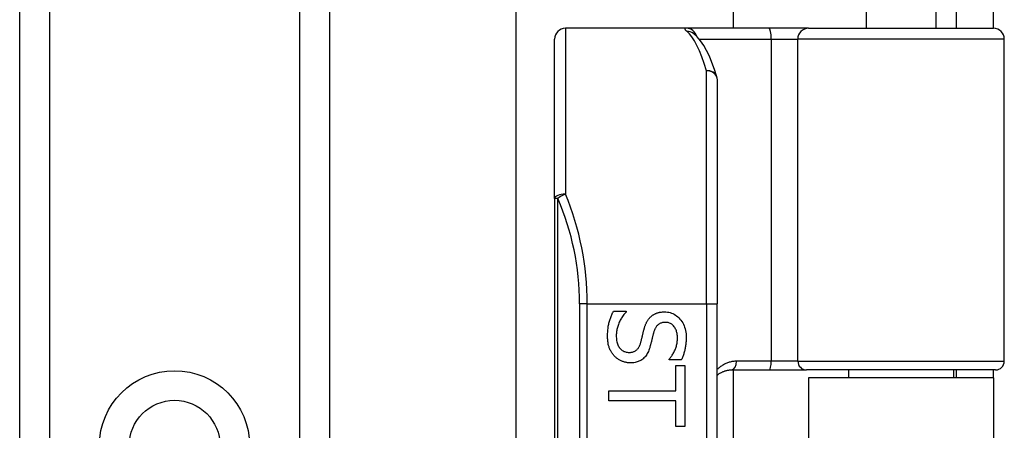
# Model space of a CAD drawing. Header units: inches. Extents: x 7 to 171, y 11 to 89.
# Tile 84 of 128: x 41.433 to 43.219, y 50.397 to 51.143. Entities that reach past the tile are written whole.
import ezdxf

# ---------------------------------------------------------------- set-up
doc = ezdxf.new("R2010")
doc.units = ezdxf.units.IN
doc.header["$MEASUREMENT"] = 0
doc.layers.add('Visible Edges(ANSI)', color=7, linetype='Continuous', lineweight=25)
doc.layers.add('Visible Tangent Edges(ANSI)', color=7, linetype='Continuous', lineweight=25)

msp = doc.modelspace()

# ---------------------------------------------------------------- linework, layer by layer
at = {"layer": 'Visible Edges(ANSI)'}
for p, q in [((41.4326, 33.3103), (41.4326, 66.4442)), ((41.9946, 66.4442), (41.9946, 33.3103)), ((42.3334, 50.3132), (42.3334, 63.0928)), ((42.7271, 62.2787), (42.7271, 51.1272)), ((42.9686, 51.2808), (42.9686, 51.1272)), ((43.0946, 51.2808), (43.0946, 51.1272)), ((43.1316, 51.1582), (43.1316, 51.1272)), ((43.1996, 51.1272), (43.1996, 51.1582)), ((42.6422, 51.1272), (42.4228, 51.1272)), ((42.7917, 51.1272), (42.6422, 51.1272)), ((42.6549, 51.1178), (42.6545, 51.1182)), ((42.864, 51.1272), (42.7917, 51.1272)), ((42.864, 51.1272), (43.1994, 51.1272)), ((42.4031, 50.8183), (42.4031, 51.1075)), ((43.2191, 50.5229), (43.2191, 51.1075)), ((42.6983, 51.0335), (42.6983, 50.6272)), ((42.4031, 50.8183), (42.4031, 48.9361)), ((42.5099, 50.6135), (42.5329, 50.6135)), ((42.5329, 50.6135), (42.5329, 50.6122)), ((42.6983, 49.1272), (42.6983, 50.6272)), ((42.6111, 50.5252), (42.6111, 50.5265)), ((42.6329, 50.5252), (42.6111, 50.5252)), ((42.6231, 50.5152), (42.6394, 50.5152)), ((42.6231, 50.469), (42.6231, 50.5152)), ((42.6394, 50.5152), (42.6394, 50.4045)), ((42.7241, 50.5072), (42.7926, 50.5072)), ((42.7271, 50.5072), (42.7271, 49.2473)), ((42.7926, 50.5072), (42.8601, 50.5072)), ((43.2033, 50.5072), (42.8601, 50.5072)), ((42.9361, 50.5072), (42.9361, 50.4927)), ((43.127, 50.5072), (43.127, 50.4927)), ((43.1316, 50.5072), (43.1316, 50.4927)), ((43.1996, 50.4927), (43.1996, 50.5072)), ((43.1996, 50.4927), (42.8636, 50.4927)), ((42.8636, 50.4927), (42.8636, 49.2617)), ((43.1996, 50.4927), (43.1996, 49.2617)), ((42.5016, 50.4507), (42.5016, 50.469)), ((42.5016, 50.469), (42.6231, 50.469)), ((42.6231, 50.4507), (42.5016, 50.4507)), ((42.6231, 50.4045), (42.6231, 50.4507)), ((42.6394, 50.4045), (42.6231, 50.4045))]:
    msp.add_line(p, q, dxfattribs=at)
at = {"layer": 'Visible Edges(ANSI)', "flags": 128}
for points in [[(42.6975, 51.0393), (42.6931, 51.0526), (42.6886, 51.065), (42.6839, 51.0763), (42.6789, 51.0866), (42.6737, 51.0959), (42.668, 51.1042), (42.6619, 51.1115), (42.6549, 51.1178)], [(42.4992, 50.5683), (42.4992, 50.5707), (42.4993, 50.5731), (42.4994, 50.5755), (42.4995, 50.5778), (42.4997, 50.58), (42.5, 50.5821), (42.5002, 50.5842), (42.5006, 50.5862), (42.5009, 50.5882), (42.5013, 50.5901), (42.5018, 50.592), (42.5023, 50.5937), (42.5028, 50.5955), (42.5034, 50.5972), (42.5039, 50.5989), (42.5045, 50.6006), (42.5051, 50.6023), (42.5058, 50.6039), (42.5064, 50.6056), (42.5071, 50.6072), (42.5077, 50.6088), (42.5084, 50.6104), (42.5092, 50.6119), (42.5099, 50.6135)], [(42.5329, 50.6122), (42.5315, 50.6106), (42.5302, 50.6091), (42.5289, 50.6075), (42.5277, 50.6059), (42.5265, 50.6042), (42.5254, 50.6025), (42.5243, 50.6008), (42.5233, 50.599), (42.5223, 50.5972), (42.5214, 50.5954), (42.5205, 50.5936), (42.5197, 50.5917), (42.519, 50.5898), (42.5183, 50.5879), (42.5177, 50.586), (42.5171, 50.5841), (42.5166, 50.5823), (42.5162, 50.5804), (42.5158, 50.5786), (42.5156, 50.5768), (42.5153, 50.575), (42.5152, 50.5732), (42.5151, 50.5714), (42.515, 50.5696)], [(42.5776, 50.6036), (42.5783, 50.6043), (42.5791, 50.6049), (42.58, 50.6056), (42.5808, 50.6062), (42.5817, 50.6068), (42.5825, 50.6073), (42.5834, 50.6079), (42.5844, 50.6084), (42.5853, 50.6089), (42.5863, 50.6093), (42.5873, 50.6097), (42.5883, 50.6101), (42.5893, 50.6105), (42.5904, 50.6109), (42.5915, 50.6112), (42.5926, 50.6114), (42.5937, 50.6117), (42.5949, 50.6119), (42.5961, 50.6121), (42.5973, 50.6122), (42.5986, 50.6123), (42.5998, 50.6124), (42.6011, 50.6125), (42.6025, 50.6125)], [(42.6025, 50.6125), (42.6052, 50.6124), (42.6079, 50.6121), (42.6105, 50.6117), (42.613, 50.611), (42.6155, 50.6102), (42.6179, 50.6092), (42.6202, 50.608), (42.6224, 50.6067), (42.6245, 50.6051), (42.6266, 50.6034), (42.6286, 50.6015), (42.6305, 50.5994), (42.6324, 50.5972), (42.634, 50.5949), (42.6355, 50.5924), (42.6368, 50.5899), (42.638, 50.5873), (42.639, 50.5846), (42.6399, 50.5818), (42.6406, 50.5788), (42.6412, 50.5758), (42.6416, 50.5727), (42.6418, 50.5695), (42.6419, 50.5662)], [(42.5654, 50.5808), (42.5657, 50.582), (42.5661, 50.5831), (42.5664, 50.5843), (42.5668, 50.5854), (42.5671, 50.5865), (42.5675, 50.5875), (42.5679, 50.5886), (42.5683, 50.5896), (42.5688, 50.5907), (42.5692, 50.5916), (42.5697, 50.5926), (42.5701, 50.5936), (42.5706, 50.5945), (42.5711, 50.5954), (42.5717, 50.5963), (42.5722, 50.5972), (42.5728, 50.598), (42.5734, 50.5989), (42.574, 50.5997), (42.5747, 50.6005), (42.5754, 50.6013), (42.5761, 50.6021), (42.5768, 50.6028), (42.5776, 50.6036)], [(42.5591, 50.5559), (42.5594, 50.5569), (42.5597, 50.558), (42.56, 50.559), (42.5603, 50.56), (42.5605, 50.561), (42.5608, 50.562), (42.561, 50.5629), (42.5613, 50.5639), (42.5615, 50.5648), (42.5617, 50.5657), (42.5619, 50.5667), (42.5622, 50.5675), (42.5624, 50.5684), (42.5626, 50.5694), (42.5628, 50.5704), (42.5631, 50.5714), (42.5633, 50.5724), (42.5636, 50.5735), (42.5639, 50.5746), (42.5641, 50.5758), (42.5644, 50.577), (42.5647, 50.5782), (42.5651, 50.5795), (42.5654, 50.5808)], [(42.6044, 50.5934), (42.6029, 50.5934), (42.6016, 50.5933), (42.6002, 50.5931), (42.5989, 50.5929), (42.5977, 50.5926), (42.5965, 50.5922), (42.5954, 50.5918), (42.5943, 50.5913), (42.5933, 50.5908), (42.5923, 50.5902), (42.5914, 50.5895), (42.5905, 50.5888), (42.5896, 50.588), (42.5888, 50.5871), (42.588, 50.5862), (42.5873, 50.5852), (42.5866, 50.5842), (42.586, 50.5831), (42.5854, 50.582), (42.5848, 50.5808), (42.5843, 50.5795), (42.5838, 50.5782), (42.5833, 50.5768), (42.5829, 50.5754)], [(42.626, 50.5649), (42.626, 50.567), (42.6259, 50.569), (42.6257, 50.571), (42.6254, 50.5729), (42.625, 50.5747), (42.6245, 50.5764), (42.624, 50.5781), (42.6234, 50.5797), (42.6227, 50.5813), (42.6219, 50.5828), (42.621, 50.5842), (42.6201, 50.5855), (42.619, 50.5868), (42.618, 50.5879), (42.6168, 50.589), (42.6157, 50.5899), (42.6144, 50.5907), (42.6131, 50.5914), (42.6118, 50.592), (42.6104, 50.5925), (42.609, 50.5929), (42.6075, 50.5932), (42.606, 50.5933), (42.6044, 50.5934)], [(42.5117, 50.5323), (42.5107, 50.5334), (42.5097, 50.5346), (42.5088, 50.5357), (42.508, 50.5369), (42.5071, 50.5381), (42.5063, 50.5394), (42.5056, 50.5406), (42.5049, 50.5419), (42.5042, 50.5432), (42.5036, 50.5445), (42.503, 50.5459), (42.5024, 50.5473), (42.5019, 50.5487), (42.5014, 50.5502), (42.501, 50.5517), (42.5006, 50.5533), (42.5003, 50.555), (42.5, 50.5567), (42.4997, 50.5585), (42.4995, 50.5603), (42.4994, 50.5622), (42.4993, 50.5642), (42.4992, 50.5662), (42.4992, 50.5683)], [(42.515, 50.5696), (42.5151, 50.5671), (42.5152, 50.5648), (42.5154, 50.5625), (42.5157, 50.5603), (42.5161, 50.5582), (42.5166, 50.5563), (42.5172, 50.5544), (42.5178, 50.5527), (42.5186, 50.551), (42.5194, 50.5495), (42.5203, 50.548), (42.5213, 50.5467), (42.5224, 50.5454), (42.5236, 50.5443), (42.5247, 50.5433), (42.526, 50.5424), (42.5273, 50.5415), (42.5287, 50.5408), (42.5301, 50.5403), (42.5316, 50.5398), (42.5331, 50.5394), (42.5347, 50.5391), (42.5363, 50.539), (42.538, 50.5389)], [(42.5829, 50.5754), (42.5827, 50.5744), (42.5824, 50.5734), (42.5821, 50.5724), (42.5818, 50.5713), (42.5815, 50.5701), (42.5812, 50.569), (42.5809, 50.5678), (42.5806, 50.5665), (42.5803, 50.5652), (42.58, 50.5639), (42.5797, 50.5626), (42.5794, 50.5612), (42.579, 50.5598), (42.5787, 50.5585), (42.5784, 50.5571), (42.578, 50.5559), (42.5777, 50.5547), (42.5774, 50.5535), (42.5771, 50.5523), (42.5768, 50.5512), (42.5765, 50.5501), (42.5762, 50.5491), (42.5759, 50.5481), (42.5757, 50.5472)], [(42.6111, 50.5265), (42.6121, 50.5276), (42.613, 50.5288), (42.614, 50.53), (42.6149, 50.5313), (42.6158, 50.5326), (42.6167, 50.534), (42.6176, 50.5354), (42.6184, 50.5369), (42.6192, 50.5385), (42.62, 50.54), (42.6208, 50.5417), (42.6216, 50.5434), (42.6223, 50.5451), (42.6229, 50.5468), (42.6235, 50.5486), (42.624, 50.5503), (42.6245, 50.5521), (42.6249, 50.5539), (42.6253, 50.5557), (42.6255, 50.5575), (42.6257, 50.5593), (42.6259, 50.5612), (42.626, 50.563), (42.626, 50.5649)], [(42.6419, 50.5662), (42.6419, 50.5642), (42.6418, 50.5623), (42.6417, 50.5604), (42.6416, 50.5586), (42.6415, 50.5567), (42.6413, 50.5549), (42.6411, 50.5531), (42.6409, 50.5513), (42.6406, 50.5495), (42.6403, 50.5477), (42.64, 50.546), (42.6396, 50.5443), (42.6392, 50.5426), (42.6388, 50.5409), (42.6383, 50.5392), (42.6378, 50.5376), (42.6373, 50.536), (42.6368, 50.5344), (42.6362, 50.5328), (42.6356, 50.5312), (42.635, 50.5297), (42.6343, 50.5282), (42.6337, 50.5266), (42.6329, 50.5252)], [(42.538, 50.5389), (42.5394, 50.5389), (42.5407, 50.539), (42.542, 50.5392), (42.5432, 50.5394), (42.5444, 50.5396), (42.5455, 50.5399), (42.5466, 50.5403), (42.5477, 50.5407), (42.5487, 50.5412), (42.5496, 50.5417), (42.5506, 50.5423), (42.5514, 50.543), (42.5523, 50.5437), (42.5531, 50.5445), (42.5538, 50.5453), (42.5546, 50.5462), (42.5553, 50.5472), (42.5559, 50.5482), (42.5566, 50.5494), (42.5571, 50.5505), (42.5577, 50.5518), (42.5582, 50.5531), (42.5587, 50.5544), (42.5591, 50.5559)], [(42.5757, 50.5472), (42.5749, 50.5449), (42.5741, 50.5427), (42.5732, 50.5406), (42.5723, 50.5386), (42.5713, 50.5367), (42.5702, 50.5349), (42.5691, 50.5332), (42.5679, 50.5316), (42.5667, 50.5302), (42.5653, 50.5288), (42.564, 50.5275), (42.5625, 50.5264), (42.5611, 50.5253), (42.5595, 50.5244), (42.5579, 50.5235), (42.5562, 50.5227), (42.5545, 50.5221), (42.5528, 50.5215), (42.5509, 50.521), (42.549, 50.5205), (42.5471, 50.5202), (42.5451, 50.52), (42.543, 50.5199), (42.5409, 50.5198)], [(42.5409, 50.5198), (42.5396, 50.5198), (42.5382, 50.5199), (42.5369, 50.52), (42.5355, 50.5202), (42.5342, 50.5204), (42.5329, 50.5206), (42.5315, 50.5209), (42.5302, 50.5213), (42.5289, 50.5217), (42.5276, 50.5221), (42.5263, 50.5226), (42.525, 50.5231), (42.5237, 50.5237), (42.5224, 50.5243), (42.5212, 50.5249), (42.52, 50.5256), (42.5189, 50.5263), (42.5177, 50.5271), (42.5166, 50.5278), (42.5156, 50.5287), (42.5146, 50.5295), (42.5136, 50.5304), (42.5126, 50.5313), (42.5117, 50.5323)], [(42.6983, 50.4976), (42.6992, 50.4983), (42.7001, 50.499), (42.701, 50.4997), (42.702, 50.5003), (42.7029, 50.5009), (42.7039, 50.5015), (42.7048, 50.5021), (42.7059, 50.5027), (42.7069, 50.5032), (42.7079, 50.5037), (42.709, 50.5041), (42.71, 50.5045), (42.7111, 50.5049), (42.7122, 50.5053), (42.7134, 50.5057), (42.7145, 50.506), (42.7156, 50.5062), (42.7168, 50.5065), (42.718, 50.5067), (42.7192, 50.5068), (42.7204, 50.507), (42.7216, 50.5071), (42.7229, 50.5071), (42.7241, 50.5072)]]:
    msp.add_lwpolyline(points, dxfattribs=at)
at = {"layer": 'Visible Edges(ANSI)'}
msp.add_circle((41.7136, 50.3694), 0.0825, dxfattribs=at)
for centre, radius, start, end in [((42.4228, 51.1075), 0.0197, 90, 180), ((43.1994, 51.1075), 0.0197, 0, 90), ((42.6787, 51.0335), 0.0197, 0, 17.0415), ((43.2033, 50.5229), 0.0157, 270, 0)]:
    msp.add_arc(centre, radius, start, end, dxfattribs=at)
at = {"layer": 'Visible Tangent Edges(ANSI)'}
for p, q in [((41.4864, 66.4442), (41.4864, 33.3103)), ((41.9407, 33.3103), (41.9407, 66.4442)), ((42.4228, 51.1272), (42.4228, 50.8262)), ((42.6654, 51.1075), (42.7961, 51.1075)), ((42.7961, 51.1075), (42.7961, 50.5229)), ((42.7961, 51.1075), (42.8443, 51.1075)), ((43.2191, 51.1075), (42.8443, 51.1075)), ((42.8443, 50.5229), (42.8443, 51.1075)), ((42.6787, 50.6272), (42.6787, 51.0502)), ((42.4088, 50.8183), (42.4031, 50.8183)), ((42.4088, 48.9361), (42.4088, 50.8183)), ((42.4624, 50.6272), (42.4485, 50.6272)), ((42.4485, 50.6272), (42.4485, 49.1272)), ((42.4624, 50.6272), (42.6787, 50.6272)), ((42.4624, 49.1272), (42.4624, 50.6272)), ((42.6787, 50.6272), (42.6787, 49.1272)), ((42.6787, 50.6272), (42.6983, 50.6272)), ((42.7961, 50.5229), (42.7333, 50.5229)), ((42.8443, 50.5229), (42.7961, 50.5229)), ((42.8443, 50.5229), (43.2191, 50.5229))]:
    msp.add_line(p, q, dxfattribs=at)
at = {"layer": 'Visible Tangent Edges(ANSI)', "flags": 128}
for points in [[(42.6422, 51.1272), (42.6417, 51.1272), (42.6413, 51.1272), (42.6409, 51.1271), (42.6405, 51.1271), (42.6402, 51.127), (42.6399, 51.1269), (42.6397, 51.1268), (42.6395, 51.1266), (42.6394, 51.1265), (42.6393, 51.1263), (42.6393, 51.1261), (42.6393, 51.1259), (42.6393, 51.1256), (42.6394, 51.1254), (42.6396, 51.1251), (42.6398, 51.1248), (42.64, 51.1245), (42.6403, 51.1241), (42.6406, 51.1238), (42.641, 51.1234), (42.6414, 51.123), (42.6418, 51.1226), (42.6423, 51.1222), (42.6429, 51.1217)], [(42.7333, 50.5229), (42.7316, 50.5229), (42.7299, 50.5228), (42.7282, 50.5226), (42.7265, 50.5224), (42.7249, 50.5221), (42.7233, 50.5218), (42.7217, 50.5214), (42.7201, 50.521), (42.7185, 50.5205), (42.717, 50.52), (42.7155, 50.5194), (42.714, 50.5188), (42.7126, 50.5181), (42.7111, 50.5174), (42.7097, 50.5166), (42.7084, 50.5158), (42.707, 50.5149), (42.7057, 50.514), (42.7044, 50.5131), (42.7031, 50.5121), (42.7019, 50.5111), (42.7007, 50.51), (42.6995, 50.5089), (42.6984, 50.5077)]]:
    msp.add_lwpolyline(points, dxfattribs=at)
at = {"layer": 'Visible Tangent Edges(ANSI)'}
msp.add_circle((41.7136, 50.3694), 0.1363, dxfattribs=at)
msp.add_arc((41.9682, 50.6272), 0.4803, 0, 23.4439, dxfattribs=at)
for centre, major_axis, ratio, start_param, end_param in [((42.6422, 51.1075), (0, 0.0197), 0.985236, 4.962801, 6.283185), ((42.6429, 51.1023), (0.012, 0.0156), 0.971402, 0, 0.672693), ((42.6291, 50.6272), (0, -0.5), 0.185699, 2.578938, 2.993098), ((42.7917, 51.1075), (0, 0.0197), 0.225879, 4.712389, 6.283185), ((42.864, 51.1075), (0, 0.0197), 0.998608, 0, 1.570796), ((42.6787, 51.0335), (0.0188, 0.0058), 0.834757, 0, 1.320298), ((42.6787, 51.0335), (0.0197, 0), 0.845842, 0, 1.570796), ((42.4228, 50.8183), (-0.0197, 0), 0.39785, 4.712389, 6.283185), ((42.4228, 50.8183), (0.0181, 0.0078), 0.369668, 1.411843, 2.276718), ((41.9821, 50.6272), (0, 0.5), 0.96063, 4.712389, 5.121562), ((42.7241, 50.5229), (0, -0.0157), 0.580671, 0, 1.570796), ((42.7926, 50.5229), (0, -0.0157), 0.225879, 0, 1.570796), ((42.8601, 50.5229), (0, -0.0157), 0.998608, 4.712389, 6.283185)]:
    msp.add_ellipse(centre, major_axis=major_axis, ratio=ratio, start_param=start_param, end_param=end_param, dxfattribs=at)

doc.saveas('drawing.dxf')
